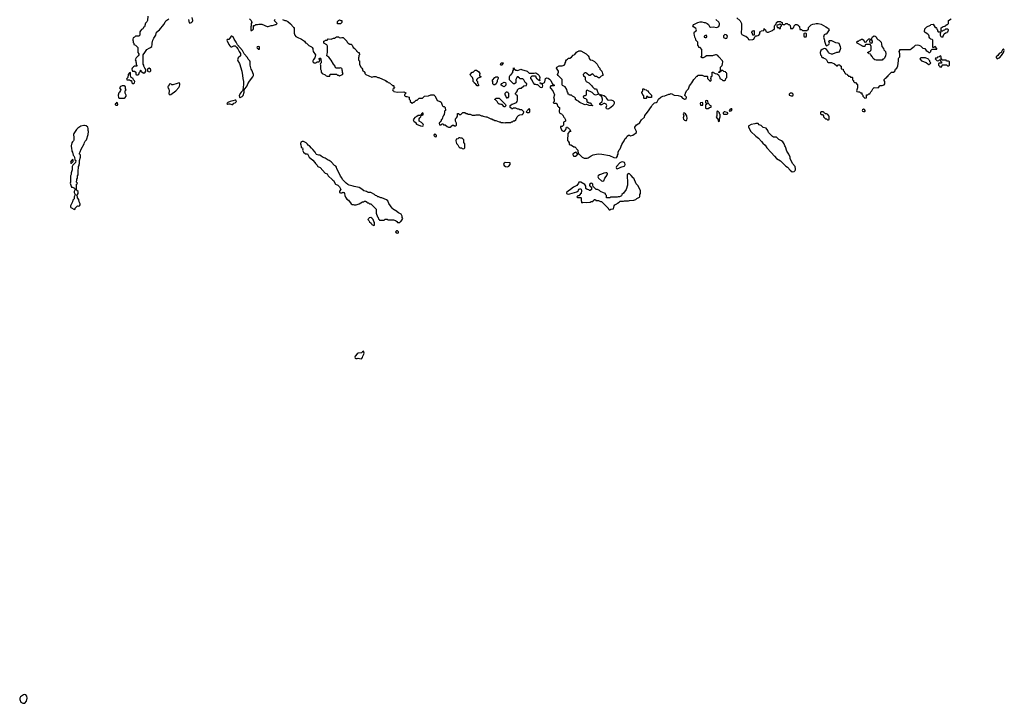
# Model space of a CAD drawing. Header units: inches. Extents: x 1889655 to 2052254, y 217972 to 431650.
# Tile 32 of 49: x 1919212 to 1938226, y 358792 to 371986. Entities that reach past the tile are written whole.
import ezdxf

# ---------------------------------------------------------------- set-up
doc = ezdxf.new("R2010")
doc.units = ezdxf.units.IN
doc.header["$MEASUREMENT"] = 0
for name, color, linetype in [('B9315', 7, 'Continuous'), ('B9326', 7, 'Continuous'), ('B9327', 7, 'Continuous'), ('B9336', 7, 'Continuous'), ('B9337', 7, 'Continuous')]:
    doc.layers.add(name, color=color, linetype=linetype)

msp = doc.modelspace()

# ---------------------------------------------------------------- linework, layer by layer
at = {"layer": 'B9315', "color": 6, "elevation": 200}
msp.add_lwpolyline([(1919310, 358959), (1919287, 358953), (1919226, 358914), (1919212, 358890), (1919213, 358867), (1919232, 358812), (1919270, 358792), (1919310, 358792), (1919342, 358830), (1919354, 358890), (1919349, 358930), (1919330, 358954)], close=True, dxfattribs=at)
at = {"layer": 'B9326', "color": 6, "elevation": 200}
for points in [[(1920450, 369944), (1920390, 369929), (1920332, 369890), (1920310, 369868), (1920258, 369790), (1920251, 369769), (1920258, 369710), (1920257, 369663), (1920250, 369646), (1920230, 369626), (1920222, 369610), (1920205, 369550), (1920212, 369492), (1920222, 369470), (1920222, 369450), (1920234, 369430), (1920242, 369370), (1920257, 369357), (1920272, 369332), (1920278, 369278), (1920294, 369270), (1920291, 369229), (1920240, 369180), (1920225, 369155), (1920223, 369090), (1920206, 369030), (1920204, 368996), (1920194, 368970), (1920194, 368850), (1920185, 368830), (1920210, 368754), (1920232, 368752), (1920272, 368732), (1920282, 368710), (1920266, 368670), (1920267, 368650), (1920281, 368610), (1920278, 368590), (1920266, 368570), (1920262, 368530), (1920240, 368500), (1920231, 368469), (1920192, 368390), (1920193, 368373), (1920198, 368358), (1920270, 368322), (1920286, 368330), (1920286, 368350), (1920326, 368390), (1920356, 368384), (1920370, 368394), (1920378, 368410), (1920378, 368430), (1920358, 368470), (1920356, 368516), (1920326, 368550), (1920326, 368570), (1920318, 368590), (1920342, 368630), (1920342, 368650), (1920338, 368670), (1920318, 368690), (1920306, 368710), (1920306, 368810), (1920322, 368818), (1920326, 368830), (1920308, 368848), (1920308, 368870), (1920316, 368884), (1920318, 368910), (1920326, 368930), (1920326, 368970), (1920338, 368990), (1920338, 369090), (1920347, 369113), (1920348, 369150), (1920358, 369170), (1920358, 369190), (1920368, 369210), (1920368, 369270), (1920386, 369330), (1920386, 369370), (1920382, 369382), (1920368, 369388), (1920368, 369410), (1920383, 369437), (1920402, 369490), (1920454, 369590), (1920462, 369618), (1920477, 369643), (1920490, 369652), (1920499, 369670), (1920533, 369770), (1920542, 369830), (1920535, 369850), (1920535, 369885), (1920529, 369909), (1920497, 369937), (1920463, 369943)], [(1924690, 369638), (1924664, 369636), (1924638, 369622), (1924634, 369590), (1924642, 369570), (1924645, 369530), (1924650, 369522), (1924671, 369511), (1924682, 369490), (1924674, 369470), (1924692, 369430), (1924730, 369394), (1924770, 369394), (1924805, 369330), (1924874, 369274), (1924911, 369231), (1924922, 369210), (1924955, 369175), (1924961, 369161), (1924970, 369152), (1925013, 369133), (1925110, 369025), (1925152, 369010), (1925170, 368974), (1925252, 368892), (1925270, 368882), (1925312, 368812), (1925355, 368795), (1925390, 368762), (1925411, 368710), (1925385, 368675), (1925390, 368652), (1925406, 368646), (1925430, 368646), (1925450, 368658), (1925472, 368650), (1925485, 368630), (1925491, 368590), (1925502, 368562), (1925530, 368522), (1925562, 368502), (1925611, 368431), (1925630, 368421), (1925650, 368421), (1925670, 368412), (1925712, 368412), (1925768, 368430), (1925830, 368472), (1925850, 368472), (1925870, 368482), (1925890, 368482), (1925924, 368464), (1925930, 368454), (1925950, 368452), (1925970, 368434), (1925994, 368430), (1926094, 368330), (1926094, 368250), (1926124, 368184), (1926134, 368170), (1926138, 368138), (1926152, 368132), (1926158, 368118), (1926170, 368114), (1926250, 368114), (1926270, 368134), (1926307, 368133), (1926330, 368122), (1926430, 368122), (1926450, 368114), (1926473, 368113), (1926478, 368098), (1926493, 368093), (1926510, 368074), (1926550, 368074), (1926562, 368078), (1926566, 368090), (1926580, 368100), (1926607, 368133), (1926608, 368150), (1926598, 368170), (1926595, 368195), (1926578, 368230), (1926530, 368258), (1926470, 368302), (1926449, 368309), (1926426, 368326), (1926402, 368350), (1926340, 368440), (1926318, 368490), (1926298, 368510), (1926207, 368547), (1926188, 368548), (1926147, 368567), (1926128, 368568), (1926110, 368586), (1926086, 368590), (1926066, 368610), (1925990, 368649), (1925950, 368649), (1925930, 368654), (1925910, 368669), (1925860, 368680), (1925818, 368718), (1925770, 368744), (1925670, 368764), (1925650, 368774), (1925573, 368793), (1925547, 368807), (1925515, 368830), (1925444, 368904), (1925432, 368932), (1925404, 368964), (1925389, 369010), (1925339, 369110), (1925330, 369138), (1925317, 369157), (1925294, 369174), (1925230, 369242), (1925190, 369269), (1925170, 369274), (1925108, 369310), (1925058, 369330), (1925030, 369358), (1925010, 369368), (1924989, 369369), (1924945, 369385), (1924938, 369390), (1924918, 369430), (1924870, 369478), (1924850, 369508), (1924810, 369548), (1924783, 369563), (1924770, 369586), (1924746, 369610)], [(1927230, 369774), (1927214, 369770), (1927211, 369750), (1927230, 369731), (1927250, 369727), (1927258, 369730), (1927259, 369741), (1927259, 369750), (1927250, 369764)], [(1927710, 369706), (1927690, 369706), (1927670, 369686), (1927638, 369682), (1927634, 369650), (1927650, 369594), (1927672, 369570), (1927690, 369534), (1927710, 369514), (1927750, 369514), (1927758, 369498), (1927790, 369494), (1927806, 369510), (1927808, 369550), (1927806, 369590), (1927787, 369613), (1927786, 369670), (1927756, 369696), (1927730, 369698)], [(1920230, 369286), (1920210, 369266), (1920202, 369250), (1920194, 369230), (1920198, 369218), (1920210, 369214), (1920246, 369250), (1920242, 369282)], [(1929950, 369426), (1929924, 369416), (1929894, 369390), (1929898, 369358), (1929910, 369354), (1929950, 369354), (1929962, 369358), (1929966, 369370), (1929982, 369378), (1929986, 369390), (1929982, 369402), (1929966, 369410), (1929962, 369422)], [(1928590, 369228), (1928570, 369218), (1928562, 369210), (1928558, 369190), (1928565, 369170), (1928594, 369150), (1928630, 369145), (1928660, 369160), (1928686, 369190), (1928682, 369222), (1928670, 369226)], [(1925990, 368166), (1925958, 368162), (1925954, 368150), (1925934, 368130), (1925954, 368110), (1925965, 368085), (1925998, 368058), (1926014, 368030), (1926050, 368014), (1926062, 368018), (1926066, 368030), (1926066, 368070), (1926048, 368088), (1926047, 368107), (1926038, 368130), (1926015, 368155)], [(1926510, 367908), (1926490, 367908), (1926472, 367890), (1926482, 367870), (1926510, 367867), (1926526, 367870), (1926528, 367890)], [(1925850, 365586), (1925830, 365578), (1925810, 365558), (1925750, 365548), (1925730, 365535), (1925692, 365490), (1925682, 365470), (1925690, 365454), (1925705, 365445), (1925730, 365445), (1925750, 365452), (1925776, 365444), (1925810, 365442), (1925834, 365466), (1925838, 365490), (1925858, 365530), (1925862, 365550)]]:
    msp.add_lwpolyline(points, close=True, dxfattribs=at)
for points in [[(1926857, 370000), (1926872, 369970), (1926950, 369938), (1926990, 369932), (1927006, 369934), (1927008, 369950), (1927002, 369970), (1926977, 369997), (1926973, 370000)], [(1927317, 370000), (1927314, 369990), (1927318, 369958), (1927350, 369954), (1927370, 369974), (1927390, 369974), (1927398, 369958), (1927430, 369954), (1927464, 369924), (1927490, 369914), (1927530, 369914), (1927542, 369918), (1927546, 369930), (1927562, 369938), (1927566, 369950), (1927573, 369953), (1927593, 369953), (1927598, 369938), (1927610, 369934), (1927630, 369934), (1927646, 369950), (1927646, 369990), (1927642, 370000)], [(1928550, 370000), (1928590, 369998), (1928600, 370000)], [(1929714, 370000), (1929713, 369947), (1929690, 369926), (1929658, 369922), (1929654, 369910), (1929662, 369890), (1929682, 369850), (1929710, 369832), (1929730, 369832), (1929740, 369840), (1929756, 369864), (1929770, 369914), (1929790, 369914), (1929798, 369898), (1929810, 369894), (1929830, 369874), (1929852, 369828), (1929830, 369826), (1929794, 369790), (1929793, 369653), (1929804, 369644), (1929822, 369610), (1929824, 369584), (1929833, 369573), (1929852, 369572), (1929890, 369554), (1929910, 369534), (1929930, 369534), (1929992, 369470), (1929998, 369398), (1930000, 369397)], [(1930000, 368828), (1929974, 368786), (1929904, 368756), (1929851, 368710), (1929801, 368679), (1929771, 368650), (1929771, 368630), (1929782, 368622), (1929810, 368618), (1929837, 368623), (1929974, 368666), (1929995, 368685), (1930000, 368695)], [(1930000, 368587), (1929990, 368586), (1929974, 368570), (1929990, 368554), (1930000, 368554)]]:
    msp.add_lwpolyline(points, dxfattribs=at)
at = {"layer": 'B9327', "color": 6, "elevation": 200}
for points in [[(1921685, 372055), (1921682, 371970), (1921670, 371946), (1921644, 371916), (1921622, 371850), (1921605, 371835), (1921591, 371809), (1921565, 371795), (1921542, 371770), (1921532, 371750), (1921530, 371686), (1921510, 371668), (1921450, 371668), (1921430, 371648), (1921405, 371635), (1921394, 371610), (1921394, 371590), (1921402, 371570), (1921404, 371544), (1921414, 371530), (1921414, 371510), (1921450, 371492), (1921494, 371450), (1921493, 371353), (1921512, 371330), (1921512, 371310), (1921502, 371290), (1921462, 371250), (1921445, 371210), (1921452, 371190), (1921452, 371170), (1921462, 371150), (1921464, 371124), (1921474, 371110), (1921474, 371090), (1921470, 371086), (1921430, 371088), (1921410, 371078), (1921382, 371050), (1921378, 371030), (1921384, 371004), (1921390, 370994), (1921432, 370992), (1921453, 370973), (1921454, 370930), (1921470, 370922), (1921496, 370924), (1921510, 370934), (1921526, 370970), (1921546, 370990), (1921546, 371010), (1921550, 371014), (1921554, 371010), (1921554, 370990), (1921574, 370970), (1921610, 370952), (1921638, 370970), (1921648, 370990), (1921647, 371027), (1921628, 371048), (1921608, 371088), (1921607, 371107), (1921598, 371130), (1921595, 371310), (1921629, 371350), (1921670, 371411), (1921710, 371438), (1921738, 371450), (1921762, 371470), (1921773, 371507), (1921769, 371530), (1921785, 371590), (1921801, 371630), (1921841, 371690), (1921857, 371743), (1921910, 371791), (1921998, 371890), (1922019, 371941), (1922035, 371965), (1922090, 372003)], [(1922470, 371990), (1922487, 371927), (1922510, 371924), (1922530, 371933), (1922549, 371950), (1922557, 371970), (1922544, 372030)], [(1923650, 372002), (1923682, 371970), (1923692, 371930), (1923682, 371910), (1923682, 371870), (1923674, 371850), (1923674, 371790), (1923678, 371778), (1923690, 371774), (1923707, 371793), (1923722, 371798), (1923726, 371810), (1923727, 371873), (1923750, 371874), (1923770, 371892), (1923807, 371893), (1923830, 371902), (1923890, 371902), (1923990, 371854), (1924010, 371854), (1924069, 371871), (1924093, 371873), (1924153, 371893), (1924167, 371893), (1924186, 371910), (1924128, 371970), (1924146, 371990)], [(1924290, 371992), (1924330, 371972), (1924354, 371970), (1924391, 371951), (1924444, 371904), (1924494, 371850), (1924498, 371838), (1924513, 371833), (1924514, 371726), (1924525, 371690), (1924544, 371664), (1924570, 371647), (1924651, 371611), (1924710, 371571), (1924730, 371542), (1924752, 371530), (1924794, 371490), (1924850, 371462), (1924862, 371450), (1924872, 371430), (1924872, 371410), (1924882, 371370), (1924922, 371310), (1924914, 371250), (1924884, 371216), (1924874, 371190), (1924874, 371170), (1924890, 371154), (1924930, 371154), (1924942, 371158), (1924950, 371174), (1924990, 371174), (1925002, 371178), (1925006, 371210), (1925002, 371222), (1924987, 371227), (1924987, 371233), (1925002, 371238), (1925010, 371252), (1925018, 371238), (1925030, 371234), (1925034, 371150), (1925018, 371142), (1925014, 371130), (1925022, 371110), (1925022, 371030), (1925033, 371007), (1925034, 370970), (1925054, 370950), (1925110, 370922), (1925130, 370902), (1925150, 370894), (1925190, 370894), (1925202, 370898), (1925206, 370930), (1925210, 370934), (1925330, 370934), (1925350, 370914), (1925370, 370914), (1925390, 370902), (1925446, 370930), (1925458, 370950), (1925448, 370968), (1925448, 370990), (1925438, 371010), (1925438, 371030), (1925430, 371046), (1925410, 371058), (1925387, 371047), (1925326, 371050), (1925306, 371070), (1925306, 371090), (1925269, 371129), (1925230, 371206), (1925180, 371260), (1925146, 371290), (1925147, 371327), (1925158, 371350), (1925159, 371430), (1925154, 371474), (1925142, 371502), (1925088, 371530), (1925086, 371570), (1925102, 371578), (1925108, 371592), (1925147, 371593), (1925170, 371614), (1925230, 371612), (1925270, 371632), (1925290, 371632), (1925330, 371652), (1925370, 371654), (1925384, 371644), (1925410, 371634), (1925430, 371642), (1925460, 371640), (1925530, 371574), (1925534, 371550), (1925552, 371532), (1925590, 371512), (1925610, 371512), (1925630, 371494), (1925652, 371452), (1925682, 371430), (1925690, 371414), (1925714, 371390), (1925718, 371378), (1925730, 371374), (1925750, 371354), (1925770, 371354), (1925772, 371310), (1925764, 371296), (1925762, 371270), (1925754, 371250), (1925754, 371210), (1925758, 371198), (1925774, 371190), (1925772, 371130), (1925802, 371070), (1925822, 371050), (1925832, 371030), (1925834, 371010), (1925874, 370970), (1925874, 370950), (1925894, 370930), (1926010, 370874), (1926050, 370892), (1926090, 370892), (1926130, 370872), (1926150, 370872), (1926274, 370810), (1926290, 370794), (1926310, 370792), (1926330, 370774), (1926354, 370770), (1926410, 370714), (1926430, 370714), (1926434, 370710), (1926438, 370678), (1926450, 370674), (1926452, 370668), (1926438, 370662), (1926433, 370647), (1926418, 370642), (1926414, 370630), (1926418, 370618), (1926433, 370613), (1926438, 370598), (1926507, 370587), (1926629, 370591), (1926672, 370572), (1926672, 370568), (1926650, 370546), (1926642, 370530), (1926644, 370524), (1926654, 370510), (1926670, 370502), (1926690, 370502), (1926734, 370490), (1926734, 370450), (1926754, 370430), (1926754, 370410), (1926790, 370374), (1926802, 370378), (1926810, 370394), (1926830, 370394), (1926868, 370432), (1926890, 370434), (1926928, 370472), (1926990, 370474), (1927028, 370512), (1927107, 370513), (1927153, 370533), (1927210, 370534), (1927230, 370514), (1927272, 370430), (1927290, 370418), (1927332, 370410), (1927351, 370391), (1927370, 370334), (1927380, 370320), (1927390, 370312), (1927412, 370312), (1927431, 370291), (1927434, 370230), (1927418, 370222), (1927413, 370207), (1927411, 370149), (1927398, 370142), (1927394, 370130), (1927382, 370118), (1927372, 370068), (1927354, 370050), (1927353, 370027), (1927338, 370022), (1927333, 370007), (1927318, 370002), (1927317, 370000)], [(1930000, 370413), (1929970, 370426), (1929948, 370448), (1929946, 370470), (1929926, 370490), (1929889, 370509), (1929870, 370528), (1929827, 370527), (1929822, 370542), (1929806, 370550), (1929806, 370570), (1929788, 370588), (1929787, 370607), (1929776, 370636), (1929748, 370688), (1929696, 370716), (1929688, 370730), (1929686, 370830), (1929609, 370909), (1929598, 370930), (1929615, 370970), (1929615, 370990), (1929578, 371050), (1929586, 371070), (1929628, 371092), (1929690, 371094), (1929726, 371110), (1929747, 371133), (1929748, 371152), (1929758, 371170), (1929758, 371190), (1929769, 371211), (1929790, 371222), (1929810, 371242), (1929835, 371245), (1929870, 371262), (1929902, 371298), (1929930, 371312), (1929962, 371358), (1929985, 371375), (1930000, 371381)], [(1928600, 370000), (1928610, 370002), (1928690, 370002), (1928708, 370012), (1928730, 370014), (1928748, 370032), (1928770, 370034), (1928790, 370054), (1928818, 370110), (1928843, 370137), (1928868, 370152), (1928922, 370158), (1928927, 370173), (1928942, 370178), (1928946, 370210), (1928907, 370247), (1928870, 370248), (1928856, 370256), (1928830, 370258), (1928790, 370278), (1928750, 370278), (1928730, 370266), (1928710, 370266), (1928702, 370282), (1928686, 370290), (1928686, 370330), (1928702, 370338), (1928710, 370354), (1928730, 370354), (1928806, 370390), (1928818, 370410), (1928826, 370430), (1928826, 370510), (1928822, 370522), (1928807, 370527), (1928802, 370542), (1928787, 370547), (1928786, 370570), (1928802, 370578), (1928806, 370590), (1928826, 370610), (1928826, 370630), (1928846, 370650), (1928870, 370662), (1928894, 370666), (1928948, 370712), (1929002, 370718), (1929006, 370750), (1928976, 370776), (1928950, 370826), (1928930, 370846), (1928870, 370846), (1928862, 370862), (1928847, 370867), (1928842, 370882), (1928830, 370886), (1928818, 370882), (1928794, 370830), (1928792, 370768), (1928770, 370746), (1928750, 370746), (1928668, 370828), (1928668, 370892), (1928683, 370917), (1928706, 370930), (1928736, 370964), (1928738, 370990), (1928746, 371010), (1928746, 371050), (1928750, 371054), (1928758, 371038), (1928770, 371034), (1928790, 371014), (1928812, 371012), (1928830, 371002), (1928890, 371034), (1928904, 371024), (1929012, 370992), (1929050, 370954), (1929147, 370953), (1929170, 370962), (1929180, 370960), (1929217, 370937), (1929242, 370910), (1929252, 370890), (1929258, 370870), (1929252, 370830), (1929254, 370810), (1929250, 370806), (1929238, 370818), (1929230, 370818), (1929203, 370843), (1929188, 370868), (1929186, 370890), (1929176, 370896), (1929104, 370896), (1929074, 370870), (1929074, 370850), (1929110, 370814), (1929112, 370790), (1929125, 370765), (1929150, 370742), (1929170, 370742), (1929190, 370732), (1929212, 370732), (1929261, 370681), (1929290, 370676), (1929310, 370685), (1929315, 370710), (1929306, 370734), (1929306, 370746), (1929268, 370748), (1929266, 370770), (1929272, 370772), (1929278, 370758), (1929310, 370754), (1929348, 370772), (1929356, 370784), (1929368, 370850), (1929390, 370865), (1929418, 370858), (1929441, 370841), (1929466, 370810), (1929492, 370752), (1929510, 370734), (1929534, 370730), (1929533, 370707), (1929470, 370706), (1929454, 370690), (1929454, 370670), (1929464, 370664), (1929505, 370610), (1929537, 370537), (1929522, 370470), (1929532, 370450), (1929532, 370408), (1929514, 370390), (1929518, 370378), (1929530, 370374), (1929570, 370374), (1929594, 370350), (1929598, 370318), (1929610, 370314), (1929618, 370298), (1929634, 370290), (1929632, 370210), (1929644, 370184), (1929653, 370173), (1929674, 370170), (1929694, 370150), (1929698, 370138), (1929710, 370134), (1929714, 370110), (1929730, 370094), (1929752, 370050), (1929750, 370026), (1929714, 370010), (1929714, 370000)], [(1926973, 370000), (1926928, 370030), (1926928, 370070), (1926938, 370090), (1926958, 370110), (1926966, 370134), (1927006, 370150), (1927002, 370182), (1926990, 370186), (1926954, 370146), (1926930, 370138), (1926904, 370136), (1926880, 370120), (1926870, 370108), (1926845, 370095), (1926822, 370070), (1926812, 370050), (1926822, 370030), (1926851, 370011), (1926857, 370000)], [(1927642, 370000), (1927636, 370016), (1927626, 370030), (1927626, 370070), (1927650, 370094), (1927658, 370110), (1927666, 370130), (1927667, 370173), (1927690, 370174), (1927698, 370158), (1927730, 370154), (1927770, 370194), (1927810, 370194), (1927833, 370173), (1927852, 370172), (1927870, 370162), (1927910, 370162), (1927950, 370142), (1928010, 370142), (1928030, 370152), (1928091, 370151), (1928130, 370132), (1928150, 370132), (1928164, 370124), (1928212, 370112), (1928231, 370111), (1928310, 370072), (1928330, 370072), (1928353, 370053), (1928370, 370052), (1928390, 370042), (1928410, 370042), (1928470, 370012), (1928490, 370012), (1928510, 370002), (1928550, 370000)]]:
    msp.add_lwpolyline(points, dxfattribs=at)
for points in [[(1925347, 371907), (1925347, 371953), (1925366, 371970), (1925390, 371982), (1925413, 371973), (1925434, 371970), (1925434, 371930), (1925410, 371908)], [(1923310, 371668), (1923293, 371667), (1923270, 371626), (1923250, 371606), (1923218, 371602), (1923214, 371590), (1923251, 371510), (1923270, 371478), (1923290, 371461), (1923310, 371459), (1923350, 371478), (1923370, 371482), (1923377, 371477), (1923397, 371457), (1923422, 371422), (1923449, 371369), (1923473, 371333), (1923478, 371318), (1923473, 371290), (1923432, 371248), (1923422, 371230), (1923419, 371210), (1923425, 371190), (1923459, 371139), (1923503, 370990), (1923517, 370910), (1923521, 370850), (1923536, 370790), (1923536, 370730), (1923526, 370690), (1923520, 370620), (1923490, 370588), (1923470, 370558), (1923453, 370513), (1923454, 370490), (1923462, 370482), (1923470, 370482), (1923510, 370502), (1923530, 370522), (1923548, 370590), (1923546, 370630), (1923602, 370710), (1923619, 370750), (1923650, 370798), (1923714, 370886), (1923724, 370910), (1923724, 370930), (1923695, 371010), (1923684, 371030), (1923662, 371110), (1923662, 371170), (1923655, 371190), (1923626, 371226), (1923610, 371258), (1923549, 371329), (1923514, 371394), (1923420, 371500), (1923404, 371524), (1923395, 371550), (1923355, 371610), (1923335, 371655)], [(1923830, 371466), (1923798, 371462), (1923794, 371450), (1923798, 371438), (1923813, 371433), (1923818, 371418), (1923830, 371414), (1923842, 371418), (1923846, 371430), (1923842, 371462)], [(1928510, 371106), (1928498, 371130), (1928510, 371151), (1928550, 371154), (1928554, 371150), (1928542, 371138), (1928530, 371108)], [(1921350, 370966), (1921330, 370962), (1921306, 370930), (1921302, 370870), (1921282, 370850), (1921274, 370830), (1921290, 370822), (1921330, 370822), (1921350, 370814), (1921373, 370813), (1921376, 370770), (1921390, 370751), (1921410, 370751), (1921430, 370765), (1921435, 370795), (1921430, 370806), (1921407, 370827), (1921406, 370850), (1921367, 370867), (1921360, 370880), (1921355, 370915), (1921355, 370955)], [(1921710, 371049), (1921697, 371043), (1921682, 371030), (1921682, 370990), (1921710, 370981), (1921730, 370986), (1921742, 370998), (1921744, 371010), (1921739, 371030)], [(1928113, 370867), (1928090, 370868), (1928054, 370850), (1928045, 370835), (1928034, 370830), (1928034, 370810), (1928052, 370792), (1928052, 370770), (1928072, 370728), (1928074, 370710), (1928070, 370708), (1928046, 370710), (1928020, 370740), (1927986, 370770), (1927982, 370782), (1927966, 370790), (1927968, 370830), (1927955, 370870), (1927923, 370903), (1927909, 370929), (1927948, 370970), (1927970, 370972), (1928010, 371012), (1928031, 371011), (1928078, 370978), (1928096, 370950), (1928093, 370913), (1928098, 370898), (1928114, 370890)], [(1928390, 370726), (1928367, 370727), (1928348, 370748), (1928346, 370790), (1928338, 370810), (1928340, 370820), (1928386, 370870), (1928410, 370882), (1928440, 370880), (1928454, 370870), (1928454, 370850), (1928432, 370810), (1928432, 370790), (1928412, 370748)], [(1928570, 370688), (1928527, 370707), (1928506, 370730), (1928523, 370757), (1928570, 370782), (1928591, 370771), (1928602, 370750), (1928600, 370720)], [(1921190, 370709), (1921161, 370699), (1921142, 370670), (1921162, 370630), (1921160, 370620), (1921142, 370590), (1921126, 370574), (1921112, 370530), (1921118, 370478), (1921130, 370474), (1921230, 370472), (1921250, 370482), (1921268, 370512), (1921269, 370530), (1921246, 370570), (1921246, 370610), (1921266, 370630), (1921258, 370650), (1921258, 370690), (1921228, 370708)], [(1922290, 370764), (1922250, 370757), (1922167, 370727), (1922150, 370726), (1922130, 370746), (1922098, 370742), (1922094, 370710), (1922078, 370702), (1922074, 370690), (1922078, 370658), (1922094, 370650), (1922098, 370610), (1922092, 370552), (1922110, 370538), (1922130, 370544), (1922229, 370611), (1922286, 370674), (1922299, 370701), (1922305, 370730), (1922304, 370750), (1922298, 370758)], [(1928630, 370466), (1928622, 370482), (1928606, 370490), (1928602, 370522), (1928586, 370530), (1928586, 370570), (1928602, 370578), (1928610, 370594), (1928630, 370594), (1928638, 370578), (1928654, 370570), (1928654, 370490), (1928638, 370482)], [(1923370, 370435), (1923330, 370418), (1923274, 370410), (1923234, 370390), (1923214, 370370), (1923230, 370354), (1923250, 370362), (1923270, 370362), (1923310, 370352), (1923330, 370352), (1923350, 370372), (1923370, 370382), (1923398, 370410), (1923386, 370430)], [(1928570, 370306), (1928527, 370347), (1928510, 370348), (1928490, 370358), (1928470, 370358), (1928450, 370368), (1928430, 370406), (1928406, 370430), (1928402, 370442), (1928390, 370446), (1928387, 370453), (1928402, 370458), (1928410, 370472), (1928474, 370470), (1928592, 370350), (1928602, 370330), (1928590, 370306)], [(1921090, 370386), (1921078, 370382), (1921073, 370367), (1921058, 370362), (1921054, 370350), (1921070, 370334), (1921090, 370334), (1921102, 370338), (1921106, 370350), (1921102, 370382)], [(1929050, 370266), (1929038, 370262), (1929033, 370247), (1929018, 370242), (1929013, 370227), (1928994, 370210), (1928998, 370198), (1929010, 370194), (1929050, 370194), (1929066, 370210), (1929066, 370250), (1929062, 370262)]]:
    msp.add_lwpolyline(points, close=True, dxfattribs=at)
at = {"layer": 'B9336', "color": 6, "elevation": 200}
for points in [[(1930000, 369397), (1930010, 369394), (1930074, 369330), (1930113, 369313), (1930170, 369311), (1930190, 369318), (1930245, 369355), (1930285, 369375), (1930350, 369391), (1930390, 369396), (1930451, 369391), (1930604, 369364), (1930685, 369325), (1930730, 369322), (1930746, 369330), (1930758, 369350), (1930758, 369370), (1930767, 369393), (1930768, 369430), (1930790, 369474), (1930810, 369494), (1930842, 369578), (1930858, 369610), (1930888, 369650), (1930907, 369693), (1930930, 369714), (1930943, 369737), (1930970, 369754), (1930990, 369758), (1931010, 369747), (1931050, 369757), (1931122, 369810), (1931124, 369830), (1931088, 369890), (1931094, 369910), (1931126, 369954), (1931185, 369995), (1931188, 370000)], [(1930000, 368554), (1930050, 368554), (1930054, 368550), (1930053, 368493), (1930058, 368458), (1930070, 368454), (1930090, 368462), (1930150, 368458), (1930230, 368462), (1930250, 368474), (1930282, 368478), (1930287, 368493), (1930302, 368498), (1930307, 368513), (1930330, 368514), (1930338, 368498), (1930350, 368494), (1930387, 368493), (1930430, 368474), (1930450, 368474), (1930574, 368350), (1930578, 368338), (1930590, 368334), (1930598, 368318), (1930610, 368314), (1930628, 368332), (1930667, 368333), (1930682, 368338), (1930690, 368394), (1930706, 368410), (1930746, 368430), (1930756, 368444), (1930790, 368462), (1930810, 368482), (1930870, 368485), (1930890, 368492), (1930970, 368491), (1930990, 368498), (1931070, 368502), (1931088, 368512), (1931110, 368514), (1931130, 368534), (1931182, 368558), (1931187, 368573), (1931188, 368610), (1931198, 368630), (1931198, 368690), (1931150, 368786), (1931136, 368796), (1931120, 368820), (1931070, 368926), (1931056, 368936), (1931020, 368980), (1930986, 369010), (1930962, 369018), (1930942, 368990), (1930942, 368930), (1930951, 368891), (1930951, 368790), (1930925, 368710), (1930870, 368638), (1930842, 368610), (1930831, 368589), (1930792, 368568), (1930770, 368568), (1930750, 368558), (1930630, 368558), (1930607, 368547), (1930550, 368546), (1930546, 368550), (1930546, 368590), (1930526, 368610), (1930526, 368630), (1930487, 368647), (1930470, 368648), (1930442, 368662), (1930426, 368670), (1930406, 368690), (1930370, 368708), (1930346, 368710), (1930287, 368767), (1930278, 368790), (1930278, 368810), (1930270, 368826), (1930250, 368828), (1930222, 368810), (1930214, 368790), (1930218, 368778), (1930232, 368772), (1930238, 368758), (1930253, 368753), (1930254, 368710), (1930238, 368702), (1930233, 368687), (1930210, 368686), (1930202, 368702), (1930170, 368706), (1930146, 368730), (1930148, 368770), (1930125, 368805), (1930048, 368848), (1930012, 368848), (1930000, 368828)], [(1930000, 368695), (1930010, 368712), (1930030, 368722), (1930040, 368720), (1930053, 368713), (1930062, 368690), (1930054, 368630), (1930038, 368622), (1930033, 368607), (1930018, 368602), (1930013, 368587), (1930000, 368587)]]:
    msp.add_lwpolyline(points, dxfattribs=at)
for points in [[(1933450, 369985), (1933430, 369985), (1933410, 369974), (1933338, 369962), (1933290, 369938), (1933285, 369930), (1933286, 369910), (1933334, 369830), (1933430, 369735), (1933477, 369697), (1933534, 369634), (1933560, 369600), (1933605, 369565), (1933641, 369510), (1933724, 369424), (1933786, 369350), (1933830, 369307), (1933901, 369261), (1934010, 369158), (1934038, 369138), (1934090, 369081), (1934130, 369052), (1934170, 369054), (1934190, 369074), (1934195, 369085), (1934195, 369110), (1934188, 369150), (1934138, 369210), (1934090, 369306), (1934088, 369330), (1934062, 369390), (1934024, 369450), (1934002, 369530), (1933989, 369549), (1933977, 369590), (1933950, 369629), (1933922, 369650), (1933872, 369672), (1933830, 369716), (1933810, 369721), (1933770, 369721), (1933750, 369729), (1933689, 369790), (1933674, 369810), (1933657, 369850), (1933630, 369889), (1933570, 369902), (1933530, 369942), (1933490, 369955), (1933470, 369979)], [(1930850, 369242), (1930824, 369236), (1930800, 369220), (1930736, 369150), (1930731, 369130), (1930736, 369116), (1930750, 369106), (1930783, 369117), (1930819, 369141), (1930882, 369158), (1930895, 369165), (1930902, 369190), (1930896, 369216), (1930889, 369229)], [(1930530, 369032), (1930490, 369026), (1930450, 369004), (1930408, 368992), (1930381, 368970), (1930376, 368950), (1930387, 368927), (1930450, 368874), (1930470, 368867), (1930490, 368878), (1930509, 368930), (1930539, 368961), (1930557, 368990), (1930564, 369010), (1930560, 369020), (1930549, 369029)]]:
    msp.add_lwpolyline(points, close=True, dxfattribs=at)
at = {"layer": 'B9337', "color": 6, "elevation": 200}
for points in [[(1931188, 370000), (1931222, 370050), (1931275, 370105), (1931286, 370134), (1931309, 370170), (1931338, 370202), (1931412, 370308), (1931426, 370334), (1931445, 370355), (1931470, 370378), (1931506, 370390), (1931520, 370400), (1931548, 370450), (1931590, 370491), (1931630, 370512), (1931673, 370513), (1931750, 370551), (1931770, 370551), (1931790, 370558), (1931850, 370532), (1931930, 370525), (1931971, 370511), (1931984, 370504), (1932014, 370470), (1932030, 370462), (1932050, 370454), (1932082, 370458), (1932086, 370490), (1932067, 370507), (1932062, 370522), (1932050, 370526), (1932048, 370532), (1932062, 370538), (1932068, 370570), (1932088, 370610), (1932129, 370651), (1932149, 370711), (1932170, 370742), (1932194, 370766), (1932230, 370834), (1932287, 370893), (1932302, 370898), (1932310, 370914), (1932390, 370912), (1932430, 370894), (1932490, 370894), (1932494, 370890), (1932494, 370850), (1932534, 370810), (1932550, 370802), (1932566, 370810), (1932566, 370830), (1932558, 370850), (1932566, 370870), (1932566, 370890), (1932582, 370898), (1932586, 370910), (1932586, 370970), (1932590, 370974), (1932610, 370974), (1932618, 370958), (1932644, 370944), (1932680, 370940), (1932704, 370924), (1932732, 370872), (1932734, 370850), (1932772, 370832), (1932790, 370814), (1932830, 370814), (1932842, 370818), (1932846, 370850), (1932866, 370870), (1932866, 370950), (1932862, 370962), (1932848, 370968), (1932842, 370982), (1932807, 370987), (1932790, 371006), (1932758, 371002), (1932753, 370987), (1932738, 370982), (1932730, 370966), (1932710, 370966), (1932706, 370970), (1932722, 370978), (1932730, 370994), (1932742, 370998), (1932746, 371010), (1932746, 371070), (1932776, 371104), (1932787, 371133), (1932788, 371170), (1932786, 371190), (1932710, 371266), (1932695, 371295), (1932670, 371308), (1932650, 371308), (1932630, 371298), (1932604, 371296), (1932590, 371288), (1932472, 371288), (1932451, 371269), (1932410, 371248), (1932388, 371248), (1932382, 371262), (1932366, 371270), (1932382, 371278), (1932386, 371290), (1932386, 371410), (1932350, 371446), (1932328, 371448), (1932322, 371482), (1932306, 371490), (1932306, 371550), (1932268, 371588), (1932267, 371607), (1932248, 371648), (1932246, 371690), (1932238, 371710), (1932238, 371730), (1932246, 371750), (1932278, 371770), (1932282, 371790), (1932270, 371818), (1932226, 371850), (1932208, 371870), (1932228, 371892), (1932310, 371932), (1932350, 371945), (1932385, 371945), (1932430, 371931), (1932451, 371931), (1932490, 371914), (1932512, 371892), (1932530, 371854), (1932550, 371842), (1932610, 371846), (1932670, 371838), (1932690, 371842), (1932710, 371854), (1932726, 371890), (1932726, 371910), (1932715, 371935), (1932658, 371990)], [(1933063, 372023), (1933123, 371963), (1933151, 371910), (1933152, 371790), (1933144, 371764), (1933144, 371724), (1933160, 371700), (1933170, 371692), (1933210, 371672), (1933234, 371670), (1933273, 371633), (1933285, 371605), (1933310, 371594), (1933370, 371602), (1933386, 371610), (1933407, 371653), (1933427, 371673), (1933450, 371674), (1933470, 371682), (1933486, 371690), (1933506, 371710), (1933506, 371750), (1933522, 371758), (1933528, 371772), (1933582, 371778), (1933586, 371810), (1933590, 371814), (1933598, 371798), (1933613, 371793), (1933618, 371758), (1933645, 371745), (1933675, 371745), (1933728, 371772), (1933750, 371774), (1933770, 371794), (1933782, 371798), (1933786, 371810), (1933786, 371870), (1933802, 371878), (1933810, 371894), (1933822, 371898), (1933826, 371930), (1933850, 371952), (1933912, 371952), (1933918, 371938), (1933934, 371930), (1933938, 371898), (1933950, 371894), (1933990, 371894), (1934010, 371914), (1934030, 371914), (1934050, 371894), (1934070, 371894), (1934093, 371873), (1934094, 371830), (1934098, 371818), (1934110, 371814), (1934142, 371818), (1934147, 371833), (1934162, 371838), (1934166, 371870), (1934182, 371878), (1934187, 371893), (1934230, 371894), (1934238, 371878), (1934253, 371873), (1934258, 371858), (1934273, 371853), (1934278, 371798), (1934310, 371794), (1934330, 371774), (1934410, 371774), (1934422, 371778), (1934427, 371793), (1934442, 371798), (1934447, 371833), (1934496, 371884), (1934530, 371902), (1934564, 371904), (1934590, 371911), (1934630, 371911), (1934690, 371898), (1934782, 371850), (1934810, 371831), (1934831, 371811), (1934842, 371790), (1934802, 371730), (1934794, 371710), (1934790, 371706), (1934770, 371706), (1934746, 371694), (1934732, 371650), (1934751, 371591), (1934751, 371570), (1934777, 371497), (1934790, 371482), (1934835, 371510), (1934848, 371530), (1934838, 371570), (1934850, 371582), (1934870, 371585), (1934890, 371581), (1934966, 371546), (1935010, 371541), (1935030, 371531), (1935059, 371470), (1935061, 371430), (1935051, 371390), (1935030, 371362), (1935010, 371355), (1934985, 371355), (1934910, 371322), (1934890, 371322), (1934854, 371334), (1934829, 371349), (1934822, 371370), (1934790, 371408), (1934770, 371426), (1934750, 371428), (1934710, 371409), (1934685, 371390), (1934672, 371350), (1934674, 371310), (1934694, 371290), (1934694, 371270), (1934710, 371254), (1934730, 371254), (1934742, 371242), (1934771, 371231), (1934792, 371210), (1934810, 371174), (1934830, 371162), (1934890, 371162), (1934950, 371132), (1934990, 371094), (1935002, 371098), (1935008, 371112), (1935050, 371114), (1935058, 371098), (1935074, 371090), (1935074, 371050), (1935078, 371038), (1935110, 371034), (1935114, 371030), (1935114, 371010), (1935118, 370998), (1935132, 370992), (1935138, 370958), (1935152, 370952), (1935158, 370938), (1935190, 370934), (1935198, 370918), (1935213, 370913), (1935218, 370898), (1935250, 370894), (1935258, 370878), (1935270, 370874), (1935290, 370874), (1935294, 370870), (1935294, 370830), (1935298, 370818), (1935313, 370813), (1935314, 370790), (1935330, 370774), (1935350, 370774), (1935394, 370730), (1935391, 370670), (1935372, 370610), (1935381, 370601), (1935410, 370591), (1935432, 370592), (1935450, 370574), (1935473, 370573), (1935474, 370550), (1935494, 370530), (1935494, 370510), (1935530, 370474), (1935562, 370478), (1935567, 370533), (1935590, 370534), (1935610, 370554), (1935630, 370554), (1935647, 370593), (1935670, 370614), (1935690, 370654), (1935710, 370674), (1935787, 370673), (1935830, 370714), (1935870, 370714), (1935906, 370730), (1935918, 370750), (1935918, 370790), (1935906, 370810), (1935907, 370833), (1935927, 370853), (1935942, 370858), (1935947, 370873), (1935962, 370878), (1935967, 370893), (1935982, 370898), (1935986, 370910), (1936046, 370970), (1936087, 370973), (1936110, 370994), (1936126, 371030), (1936148, 371052), (1936168, 371092), (1936184, 371190), (1936185, 371235), (1936189, 371251), (1936208, 371272), (1936209, 371330), (1936198, 371370), (1936206, 371390), (1936207, 371413), (1936407, 371413), (1936430, 371422), (1936463, 371457), (1936486, 371470), (1936508, 371492), (1936550, 371498), (1936577, 371497), (1936610, 371482), (1936650, 371434), (1936692, 371432), (1936714, 371390), (1936750, 371374), (1936770, 371354), (1936790, 371354), (1936806, 371370), (1936807, 371393), (1936830, 371414), (1936910, 371414), (1936922, 371418), (1936926, 371430), (1936890, 371466), (1936878, 371462), (1936870, 371446), (1936847, 371447), (1936846, 371590), (1936830, 371606), (1936808, 371608), (1936787, 371627), (1936778, 371650), (1936778, 371670), (1936769, 371689), (1936750, 371708), (1936696, 371736), (1936688, 371750), (1936689, 371810), (1936730, 371846), (1936799, 371881), (1936810, 371891), (1936850, 371902), (1936874, 371870), (1936890, 371834), (1936910, 371834), (1936914, 371830), (1936924, 371804), (1936934, 371790), (1936934, 371770), (1936950, 371754), (1936994, 371754), (1936993, 371733), (1936985, 371715), (1936985, 371690), (1937000, 371660), (1937010, 371652), (1937046, 371654), (1937046, 371666), (1937067, 371713), (1937090, 371734), (1937122, 371738), (1937127, 371753), (1937142, 371758), (1937146, 371790), (1937130, 371806), (1937090, 371806), (1937070, 371786), (1937044, 371776), (1937030, 371766), (1937006, 371766), (1937006, 371830), (1937048, 371852), (1937082, 371858), (1937086, 371870), (1937102, 371878), (1937110, 371894), (1937130, 371894), (1937147, 371913), (1937148, 371970), (1937198, 372002)], [(1930000, 371381), (1930010, 371385), (1930050, 371382), (1930152, 371330), (1930192, 371290), (1930202, 371270), (1930210, 371234), (1930230, 371212), (1930270, 371202), (1930310, 371182), (1930362, 371130), (1930390, 371074), (1930412, 371050), (1930412, 371030), (1930452, 370990), (1930462, 370970), (1930464, 370944), (1930473, 370927), (1930474, 370910), (1930470, 370906), (1930444, 370896), (1930410, 370866), (1930390, 370866), (1930350, 370888), (1930326, 370890), (1930286, 370930), (1930270, 370938), (1930254, 370930), (1930230, 370906), (1930208, 370908), (1930166, 370950), (1930150, 370958), (1930130, 370958), (1930114, 370950), (1930094, 370930), (1930098, 370898), (1930113, 370893), (1930134, 370870), (1930131, 370830), (1930150, 370792), (1930202, 370770), (1930257, 370717), (1930272, 370690), (1930310, 370654), (1930350, 370654), (1930383, 370563), (1930390, 370552), (1930414, 370550), (1930418, 370542), (1930390, 370548), (1930379, 370541), (1930329, 370529), (1930303, 370543), (1930270, 370578), (1930170, 370626), (1930158, 370622), (1930153, 370607), (1930150, 370526), (1930130, 370518), (1930110, 370519), (1930098, 370510), (1930091, 370490), (1930110, 370471), (1930142, 370462), (1930150, 370454), (1930162, 370430), (1930162, 370410), (1930170, 370394), (1930190, 370392), (1930204, 370384), (1930230, 370378), (1930254, 370350), (1930258, 370338), (1930274, 370330), (1930274, 370326), (1930270, 370326), (1930210, 370328), (1930167, 370347), (1930150, 370348), (1930130, 370342), (1930110, 370348), (1930026, 370390), (1930006, 370410), (1930000, 370413)]]:
    msp.add_lwpolyline(points, dxfattribs=at)
for points in [[(1933390, 371686), (1933367, 371687), (1933362, 371722), (1933348, 371730), (1933348, 371752), (1933362, 371758), (1933366, 371770), (1933373, 371773), (1933390, 371774), (1933394, 371770), (1933394, 371690)], [(1933890, 371898), (1933870, 371886), (1933838, 371882), (1933834, 371870), (1933838, 371838), (1933870, 371834), (1933878, 371818), (1933890, 371814), (1933902, 371818), (1933906, 371850), (1933926, 371870), (1933922, 371882)], [(1934390, 371726), (1934358, 371722), (1934354, 371710), (1934354, 371670), (1934358, 371658), (1934390, 371654), (1934402, 371658), (1934406, 371670), (1934406, 371710), (1934402, 371722)], [(1932470, 371684), (1932432, 371670), (1932432, 371650), (1932450, 371641), (1932470, 371641), (1932479, 371650), (1932484, 371670), (1932478, 371678)], [(1932830, 371698), (1932814, 371690), (1932804, 371676), (1932802, 371650), (1932805, 371645), (1932850, 371622), (1932866, 371630), (1932876, 371644), (1932878, 371670), (1932870, 371686), (1932856, 371696)], [(1935750, 371206), (1935726, 371210), (1935696, 371236), (1935676, 371276), (1935647, 371307), (1935642, 371322), (1935610, 371326), (1935602, 371342), (1935586, 371350), (1935602, 371358), (1935607, 371373), (1935630, 371374), (1935650, 371394), (1935658, 371410), (1935658, 371470), (1935642, 371502), (1935630, 371506), (1935550, 371506), (1935538, 371502), (1935534, 371466), (1935490, 371466), (1935482, 371482), (1935386, 371530), (1935378, 371550), (1935386, 371570), (1935390, 371574), (1935410, 371574), (1935428, 371592), (1935450, 371594), (1935468, 371612), (1935490, 371612), (1935514, 371590), (1935518, 371558), (1935550, 371554), (1935562, 371558), (1935566, 371570), (1935610, 371614), (1935630, 371614), (1935634, 371610), (1935634, 371590), (1935624, 371576), (1935624, 371564), (1935638, 371538), (1935670, 371534), (1935678, 371550), (1935678, 371570), (1935666, 371590), (1935666, 371630), (1935683, 371657), (1935710, 371674), (1935734, 371670), (1935750, 371654), (1935765, 371625), (1935785, 371605), (1935810, 371592), (1935845, 371550), (1935855, 371515), (1935862, 371470), (1935890, 371432), (1935901, 371401), (1935931, 371370), (1935941, 371330), (1935930, 371286), (1935910, 371246), (1935890, 371226), (1935878, 371222), (1935870, 371206)], [(1938210, 371426), (1938190, 371406), (1938165, 371355), (1938128, 371332), (1938103, 371297), (1938072, 371270), (1938072, 371250), (1938080, 371240), (1938090, 371232), (1938110, 371242), (1938130, 371252), (1938170, 371292), (1938208, 371350), (1938226, 371390)], [(1936707, 371247), (1936613, 371247), (1936594, 371230), (1936630, 371192), (1936720, 371160), (1936750, 371132), (1936770, 371122), (1936778, 371122), (1936790, 371134), (1936802, 371138), (1936806, 371150), (1936786, 371170), (1936786, 371190), (1936766, 371210), (1936762, 371222)], [(1936990, 371286), (1936978, 371282), (1936970, 371266), (1936938, 371262), (1936930, 371246), (1936898, 371242), (1936894, 371230), (1936930, 371194), (1936962, 371198), (1936970, 371214), (1936994, 371214), (1936994, 371190), (1936998, 371178), (1937013, 371173), (1937014, 371150), (1937010, 371146), (1936970, 371146), (1936958, 371142), (1936954, 371110), (1936973, 371093), (1936978, 371078), (1937010, 371074), (1937022, 371078), (1937026, 371110), (1937030, 371114), (1937110, 371114), (1937130, 371094), (1937150, 371094), (1937166, 371110), (1937166, 371170), (1937162, 371182), (1937150, 371186), (1937110, 371186), (1937102, 371202), (1937090, 371206), (1937027, 371207), (1937022, 371222), (1937006, 371226), (1937006, 371270), (1937002, 371282)], [(1931350, 370486), (1931342, 370502), (1931330, 370506), (1931318, 370502), (1931314, 370470), (1931310, 370466), (1931270, 370466), (1931266, 370470), (1931266, 370510), (1931262, 370522), (1931246, 370530), (1931242, 370562), (1931226, 370570), (1931227, 370593), (1931242, 370598), (1931246, 370610), (1931246, 370650), (1931250, 370654), (1931272, 370652), (1931278, 370638), (1931310, 370634), (1931330, 370614), (1931351, 370611), (1931354, 370590), (1931414, 370530), (1931414, 370490), (1931410, 370486)], [(1930590, 370431), (1930630, 370442), (1930665, 370425), (1930690, 370402), (1930695, 370390), (1930693, 370367), (1930671, 370329), (1930630, 370288), (1930590, 370268), (1930570, 370258), (1930547, 370267), (1930538, 370290), (1930548, 370330), (1930535, 370355), (1930510, 370368), (1930490, 370368), (1930450, 370344), (1930430, 370342), (1930418, 370350), (1930415, 370370), (1930458, 370410), (1930465, 370430), (1930465, 370450), (1930454, 370494), (1930418, 370530), (1930420, 370540), (1930450, 370538), (1930490, 370525), (1930524, 370504), (1930542, 370462), (1930562, 370442)], [(1932470, 370426), (1932458, 370422), (1932454, 370410), (1932458, 370378), (1932473, 370373), (1932474, 370366), (1932473, 370347), (1932458, 370342), (1932454, 370330), (1932454, 370290), (1932458, 370278), (1932470, 370274), (1932510, 370274), (1932530, 370294), (1932562, 370298), (1932566, 370310), (1932562, 370322), (1932547, 370327), (1932527, 370347), (1932522, 370362), (1932507, 370367), (1932502, 370422)], [(1934130, 370566), (1934090, 370566), (1934074, 370550), (1934074, 370530), (1934110, 370514), (1934130, 370514), (1934142, 370518), (1934146, 370530), (1934146, 370550)], [(1932390, 370386), (1932358, 370382), (1932354, 370370), (1932358, 370338), (1932390, 370334), (1932402, 370338), (1932406, 370350), (1932402, 370382)], [(1932690, 370226), (1932674, 370210), (1932673, 370133), (1932662, 370110), (1932680, 370080), (1932694, 370070), (1932702, 370050), (1932702, 370030), (1932710, 370022), (1932726, 370030), (1932726, 370070), (1932742, 370110), (1932742, 370130), (1932736, 370156), (1932726, 370170), (1932726, 370190)], [(1932830, 370208), (1932813, 370207), (1932794, 370190), (1932794, 370170), (1932810, 370162), (1932870, 370165), (1932886, 370170), (1932886, 370190), (1932876, 370196)], [(1932950, 370268), (1932930, 370258), (1932914, 370230), (1932922, 370222), (1932950, 370225), (1932958, 370230), (1932968, 370250), (1932966, 370266)], [(1934730, 370206), (1934690, 370206), (1934678, 370202), (1934674, 370170), (1934690, 370154), (1934713, 370153), (1934733, 370133), (1934734, 370110), (1934770, 370074), (1934792, 370072), (1934810, 370054), (1934830, 370054), (1934842, 370058), (1934846, 370070), (1934846, 370110), (1934838, 370130), (1934815, 370155), (1934790, 370166), (1934767, 370167), (1934762, 370182), (1934747, 370187), (1934742, 370202)], [(1935510, 370258), (1935490, 370246), (1935482, 370230), (1935490, 370222), (1935510, 370214), (1935530, 370214), (1935538, 370222), (1935538, 370230), (1935526, 370250)], [(1932050, 370183), (1932030, 370181), (1932023, 370170), (1932037, 370130), (1932027, 370090), (1932029, 370069), (1932050, 370047), (1932070, 370041), (1932090, 370042), (1932098, 370050), (1932102, 370078), (1932096, 370130), (1932069, 370170)]]:
    msp.add_lwpolyline(points, close=True, dxfattribs=at)

doc.saveas('drawing.dxf')
